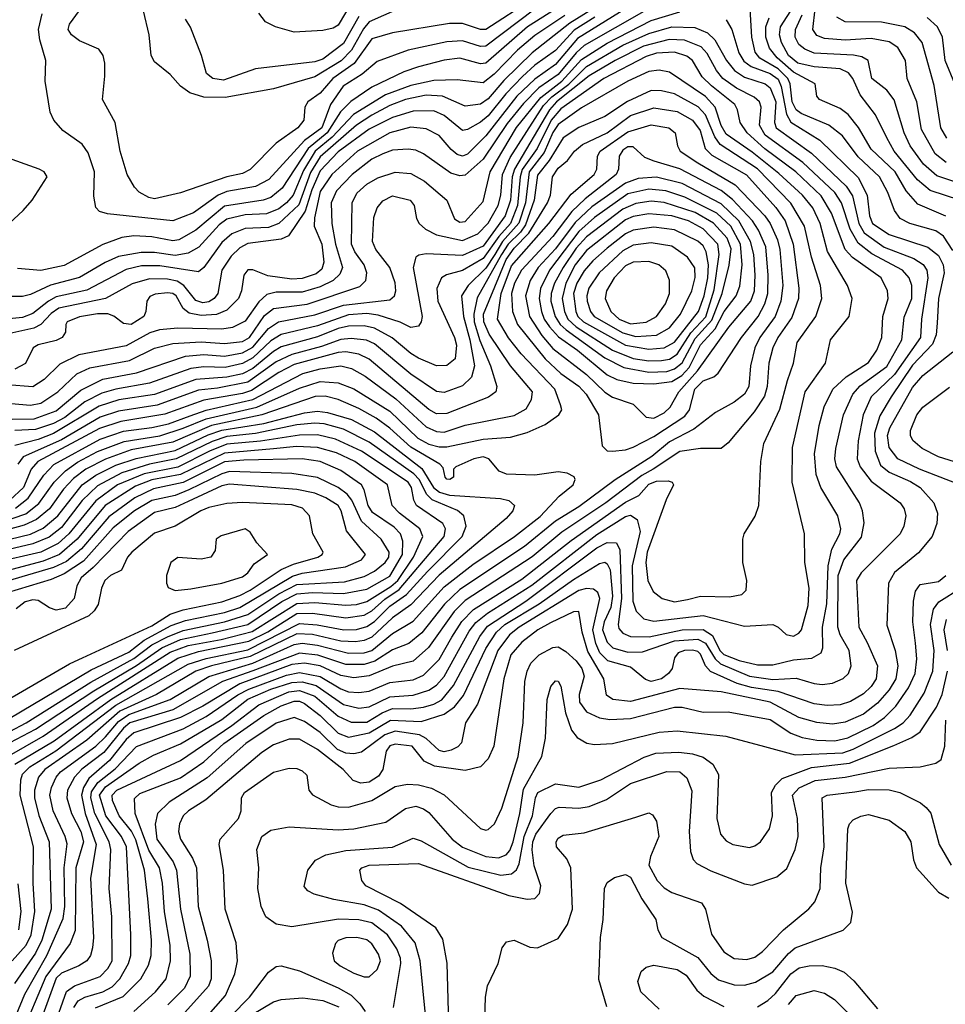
# Model space of a CAD drawing. Extents: x 997028 to 1115134, y 536408 to 618974.
# Tile 134 of 256: x 1025444 to 1029022, y 544627 to 548433. Entities that reach past the tile are written whole.
import ezdxf

# ---------------------------------------------------------------- set-up
doc = ezdxf.new("R2010")
doc.units = 0

msp = doc.modelspace()

# ---------------------------------------------------------------- linework, layer by layer
at = {"layer": '0CON10XD'}
for points in [[(1027425, 548511.6), (1027245, 548394.8), (1027225, 548394.5), (1027155, 548418.8), (1027105, 548418.4), (1026885, 548382.6), (1026805, 548359.1), (1026736.3, 548263.7), (1026653.8, 548206.2), (1026605, 548148.3), (1026557.3, 548115), (1026545.5, 548095), (1026542.5, 548045), (1026518.8, 548015), (1026434.8, 547955.2), (1026335, 547853.4), (1026305, 547838.6), (1026244.2, 547825.8), (1026065, 547764), (1025965, 547740.6), (1025942.9, 547745), (1025905.9, 547765.9), (1025887.8, 547785), (1025858.8, 547835), (1025831.5, 547925), (1025813.1, 548035), (1025764.4, 548125), (1025772.5, 548215), (1025772.5, 548265), (1025765.8, 548295), (1025749.1, 548319.1), (1025675, 548351.4), (1025644, 548375), (1025630.8, 548395), (1025635.8, 548415), (1025675, 548468.5)], [(1026735.4, 548514.6), (1026675, 548411.5), (1026655, 548399.6), (1026615, 548391.1), (1026505, 548384.5), (1026432.5, 548405), (1026393.3, 548425), (1026368.1, 548458.1)], [(1027650.8, 548469.2), (1027570.1, 548419.9), (1027425, 548304.9), (1027315, 548197.7), (1027255, 548127.3), (1027225, 548105.9), (1027165, 548098.9), (1027077.6, 548137.6), (1027015, 548141.2), (1026935, 548124.9), (1026875, 548101.4), (1026805, 548064.2), (1026745, 548025.1), (1026605, 547903.3), (1026567.3, 547842.7), (1026522.3, 547717.7), (1026445, 547645.4), (1026405, 547629.9), (1026315, 547625.7), (1026263.4, 547605), (1026225, 547571.3), (1026155, 547475.3), (1026135, 547458.2), (1025985, 547481.5), (1025915, 547481.1), (1025855, 547467), (1025703, 547387), (1025585, 547362.1), (1025554.4, 547345), (1025495, 547297), (1025455, 547282.3), (1025325, 547268.4)], [(1027865, 548469.9), (1027625, 548333.5), (1027594.6, 548305.4), (1027525, 548220.7), (1027450.8, 548169.2), (1027390.5, 548109.5), (1027328.4, 548031.6), (1027235.8, 547894.2), (1027165, 547831.9), (1027145, 547828.9), (1027109.9, 547839.9), (1027005, 547914.7), (1026975, 547928.1), (1026945, 547932.2), (1026885, 547929), (1026847.9, 547915), (1026805, 547893.5), (1026728.7, 547835), (1026668.6, 547771.4), (1026647.3, 547725), (1026650.2, 547645), (1026663.9, 547565), (1026691, 547475), (1026680.8, 547449.2), (1026655.3, 547424.7), (1026605, 547399.7), (1026535, 547380.1), (1026435, 547379.3), (1026399.6, 547370.4), (1026367.5, 547342.5), (1026315, 547267), (1026266.7, 547243.3), (1026225, 547236.6), (1026055, 547239.9), (1025984.4, 547234.4), (1025947.3, 547222.7), (1025855, 547171.9), (1025672.8, 547137.2), (1025599.3, 547100.7), (1025538.6, 547041.4), (1025495, 547013.9), (1025395, 547021.8)], [(1025410.3, 546949.7), (1025485, 546942.2), (1025525, 546950.7), (1025591.4, 546995), (1025665, 547064.4), (1025715, 547087.3), (1025868.5, 547115), (1025965, 547163), (1026035, 547181.2), (1026145, 547187.4), (1026235, 547181), (1026305, 547189), (1026331.7, 547205), (1026390.2, 547289.8), (1026425, 547316.1), (1026555, 547333.6), (1026758, 547402), (1026781.1, 547425), (1026785.7, 547455), (1026775.2, 547485), (1026738.7, 547535), (1026725.9, 547565), (1026728.3, 547725), (1026747.4, 547762.6), (1026785, 547797), (1026827.8, 547822.2), (1026895, 547843.9), (1026955, 547838.4), (1027008.5, 547808.5), (1027094.5, 547735), (1027125, 547663.3), (1027145, 547650.4), (1027165, 547653.2), (1027235, 547730.5), (1027262.3, 547845), (1027364.1, 548015.9), (1027457.7, 548132.3), (1027539.8, 548195), (1027615, 548279.1), (1027715, 548342.6), (1027885, 548429.4), (1027995, 548463.7)], [(1027816, 548494), (1027600.2, 548359.8), (1027515, 548259.5), (1027435, 548203.1), (1027365, 548137.6), (1027245, 547983.7), (1027175, 547913.7), (1027155, 547905.6), (1027135, 547912.3), (1027111.2, 547931.2), (1027065, 547985.3), (1027015, 548011.3), (1026955, 548016.9), (1026875, 547995.2), (1026749.8, 547925), (1026650.6, 547835), (1026605, 547769.2), (1026583.4, 547666.7), (1026582.6, 547635), (1026611.6, 547565), (1026619.6, 547495), (1026611, 547469), (1026589.1, 547450.9), (1026535, 547432.6), (1026495, 547429.4), (1026402.4, 547442.4), (1026345, 547466.2), (1026325, 547465.5), (1026310.7, 547445), (1026301.2, 547385), (1026288.9, 547355), (1026245, 547309.8), (1026205, 547293.6), (1026145, 547289.6), (1026098.8, 547298.8), (1026076, 547316), (1026048, 547365), (1026035, 547373.9), (1026015, 547376.6), (1025967.9, 547372.1), (1025947.2, 547362.8), (1025934.6, 547345), (1025931.8, 547305), (1025923.2, 547285), (1025875, 547255.2), (1025845, 547258.1), (1025807.3, 547287.3), (1025785, 547295.5), (1025745, 547295.7), (1025675, 547284.3), (1025627.5, 547265), (1025621.4, 547255), (1025620.8, 547225), (1025608, 547205), (1025585, 547193.2), (1025515, 547176), (1025495.3, 547164.7), (1025466.1, 547103.9), (1025425, 547081.6)], [(1027515, 548473.3), (1027407.2, 548405), (1027245, 548264.5), (1027225, 548262.7), (1027145, 548284.4), (1027085, 548275.9), (1026985, 548250.5), (1026928.7, 548231.3), (1026805, 548171.8), (1026723.2, 548116.8), (1026683.6, 548076.4), (1026632.3, 547995), (1026558.7, 547935), (1026457.9, 547782.1), (1026415, 547745.9), (1026385, 547734.9), (1026235, 547712.2), (1026125, 547619.3), (1026058.2, 547581.8), (1026035, 547578.3), (1025955, 547593.1), (1025885, 547597.9), (1025838.6, 547591.4), (1025765, 547564.3), (1025615, 547482.4), (1025525, 547463.5), (1025435, 547470.7)], [(1027435, 548473), (1027245, 548330.5), (1027225, 548329.5), (1027155, 548351.7), (1027095, 548347), (1026944.9, 548315.1), (1026825, 548271.6), (1026767.2, 548222.8), (1026694.7, 548175.3), (1026645.3, 548104.7), (1026611.5, 548015), (1026544.4, 547965.6), (1026407.1, 547815), (1026355, 547787.8), (1026245, 547769.1), (1026211.4, 547755), (1026115, 547686.8), (1026035, 547655.2), (1025782.5, 547682.5), (1025752, 547692), (1025737.4, 547707.4), (1025730.6, 547750.6), (1025733.1, 547845), (1025708.6, 547918.6), (1025685, 547951.8), (1025610.8, 548005), (1025576, 548045), (1025561.4, 548075), (1025542.5, 548195), (1025545.3, 548275), (1025521.4, 548355), (1025516.5, 548395), (1025530.2, 548455)], [(1026905, 548474), (1026795, 548425.2), (1026772.2, 548397.8), (1026726.5, 548315), (1026686.7, 548273.3), (1026585, 548212.4), (1026425, 548165.7), (1026238.3, 548131.7), (1026155, 548133.5), (1026100.8, 548150.8), (1026065.5, 548175.5), (1026025, 548220.5), (1025965, 548269.4), (1025952.3, 548295), (1025944.6, 548375), (1025922.4, 548467.6)], [(1029050.4, 547540.4), (1029015, 547596.1), (1028985, 547616.7), (1028884.6, 547644.6), (1028847.7, 547665), (1028825.8, 547695), (1028800, 547765), (1028766.9, 547825), (1028685, 547902.4), (1028623.6, 547983.6), (1028571.8, 548025), (1028465, 548069.8), (1028444.6, 548084.6), (1028429.6, 548115), (1028421.6, 548185), (1028413.2, 548205), (1028375, 548242.7), (1028304.4, 548284.4), (1028286.9, 548306.9), (1028273.1, 548365), (1028267.4, 548475)], [(1029077.5, 547735), (1028963, 547773), (1028913.5, 547813.5), (1028824.4, 547925), (1028795, 547976.2), (1028751.4, 548065), (1028692.8, 548142.8), (1028664.5, 548205), (1028647.4, 548227.4), (1028615, 548242.3), (1028515, 548250.6), (1028452.1, 548265), (1028415.7, 548295), (1028387.8, 548345), (1028381.2, 548375), (1028384.9, 548405), (1028436.4, 548485)], [(1029025, 547881.1), (1028981.9, 547915), (1028929, 548009), (1028911.2, 548115), (1028874.7, 548205), (1028867.7, 548275), (1028838.4, 548325), (1028805, 548347), (1028735, 548360.2), (1028635, 548353.8), (1028555, 548359.8), (1028525, 548372.4), (1028510, 548395), (1028518.4, 548475)], [(1027551.1, 548448.9), (1027435, 548372.3), (1027368.1, 548315), (1027277.7, 548222.3), (1027235, 548188.8), (1027135, 548199.8), (1027045, 548197.9), (1026955, 548179.1), (1026857.2, 548142.8), (1026733.6, 548066.4), (1026651.5, 547978.5), (1026585.6, 547925), (1026540.2, 547849.8), (1026501.3, 547755), (1026475.5, 547725), (1026445, 547702.1), (1026398.2, 547681.8), (1026315, 547678), (1026245, 547662), (1026215, 547639.8), (1026136.4, 547553.6), (1026095, 547530), (1026045, 547521.9), (1025965, 547533.1), (1025912.9, 547532.9), (1025825, 547517), (1025774.6, 547494.6), (1025675, 547436.8), (1025563.4, 547406.6), (1025485, 547370.2), (1025455, 547363), (1025385, 547362.3)], [(1027667.2, 548442.8), (1027587.4, 548392.6), (1027515, 548313.7), (1027435, 548256.5), (1027386.9, 548213.1), (1027323.2, 548146.8), (1027255, 548061.5), (1027225, 548037.2), (1027175, 548008.1), (1027155, 548004.7), (1027085, 548062.7), (1027045, 548080), (1026965, 548079.3), (1026885, 548055.4), (1026795, 548009.2), (1026675, 547921.6), (1026605, 547848.7), (1026573.2, 547775), (1026547.1, 547692.9), (1026483.1, 547596.9), (1026454.9, 547585.1), (1026325, 547567.8), (1026295, 547550.4), (1026261.4, 547518.6), (1026225.6, 547465), (1026209, 547375), (1026195.2, 547355), (1026175, 547341.7), (1026151.6, 547338.4), (1026125, 547347.7), (1026078.8, 547405), (1026052.5, 547422.5), (1026015, 547430), (1025945, 547430.8), (1025878.6, 547411.4), (1025775.1, 547354.9), (1025595, 547318.1), (1025565, 547297.7), (1025525.1, 547254.9), (1025498.9, 547241.1), (1025405, 547220)], [(1028175, 548432.9), (1028196.1, 548395), (1028223.2, 548305), (1028243, 548273), (1028271.6, 548251.6), (1028345, 548224.5), (1028375, 548202.8), (1028387.7, 548175), (1028408.1, 548068.1), (1028425, 548037.3), (1028536.7, 547966.7), (1028685, 547822.7), (1028719, 547755), (1028728.3, 547675), (1028740.7, 547645), (1028805, 547603), (1028953.5, 547553.5), (1028995, 547521.6), (1029013.7, 547485), (1029016.8, 547455), (1028994.9, 547355), (1028989.8, 547260.2), (1028985.9, 547215), (1028972, 547178), (1028895, 547096.9), (1028811.8, 546975), (1028768.6, 546901.4), (1028748.5, 546835), (1028750.7, 546765), (1028771.4, 546711.4), (1028805, 546683.9), (1028887.4, 546647.4), (1028924, 546624), (1028977.1, 546565), (1028991.4, 546525), (1028988.8, 546485), (1028971.2, 546435), (1028917.8, 546372.2), (1028824.6, 546295.4), (1028802.5, 546255), (1028795, 546092.5), (1028827.4, 545995), (1028838.1, 545935), (1028829.8, 545885), (1028805, 545842.7), (1028759, 545791), (1028705, 545747.9), (1028635, 545717.2), (1028585, 545710.3), (1028525, 545715.9), (1028455, 545735.2), (1028345.1, 545795.1), (1028155, 545835.2), (1027995, 545848.2), (1027805, 545797.6), (1027736.7, 545805), (1027711.4, 545821.4), (1027701.9, 545885), (1027640, 545990), (1027618.5, 546065), (1027605.3, 546145.3), (1027585, 546143.8), (1027495, 546100.9), (1027446.5, 546075), (1027385, 546027), (1027342.7, 545977.3), (1027315.6, 545885), (1027275.9, 545625), (1027254.8, 545575.2), (1027224.7, 545545.3), (1027165, 545531.2), (1027047.6, 545547.6), (1027007.3, 545567.3), (1026960.4, 545625), (1026895, 545632.9), (1026875, 545625.6), (1026860.2, 545605), (1026847, 545535), (1026830.9, 545509.1), (1026795, 545485.2), (1026761.9, 545481.9), (1026732.2, 545492.2), (1026694, 545534), (1026595, 545611.9), (1026525, 545651.1), (1026485, 545651.7), (1026425, 545630.2), (1026379.3, 545600.7), (1026163.1, 545416.9), (1026096.5, 545375), (1026075.3, 545355), (1026060.8, 545325), (1026057.6, 545295), (1026064.7, 545265), (1026111.6, 545191.6), (1026127, 545155), (1026134, 545005), (1026168.8, 544875), (1026183.2, 544795), (1026183.7, 544725), (1026173.5, 544696.5), (1026082.6, 544595)], [(1026754.3, 548445.7), (1026695, 548340.3), (1026615, 548280.2), (1026585, 548269.8), (1026355, 548242.6), (1026231.3, 548198.7), (1026190, 548205), (1026165.6, 548225), (1026146.2, 548295), (1026104.2, 548404.2), (1026084.8, 548434.8)], [(1029023.6, 547673.6), (1028915, 547720.2), (1028870.8, 547770.8), (1028827.4, 547845), (1028735, 547932.6), (1028686.4, 548016.4), (1028646.2, 548066.2), (1028615, 548089.2), (1028535.8, 548125), (1028525, 548137.5), (1028518.6, 548185), (1028435, 548229.9), (1028371.7, 548285), (1028342.2, 548322.2), (1028328.4, 548365), (1028327.9, 548405), (1028340.1, 548439.9)], [(1029235, 547746.7), (1028988.7, 547828.7), (1028936.8, 547875), (1028885.2, 547945), (1028862.4, 547995), (1028823.4, 548123.4), (1028795, 548160.9), (1028737.9, 548205), (1028723.5, 548275), (1028699.1, 548289.1), (1028666.3, 548296.3), (1028515, 548303.9), (1028478.6, 548318.6), (1028455, 548337.2), (1028441.6, 548365), (1028442.6, 548395), (1028468.2, 548451.8)], [(1029027.3, 547975), (1029004.4, 548015), (1028978.6, 548178.6), (1028932, 548345), (1028902.7, 548382.7), (1028864.9, 548404.9), (1028775, 548423.3), (1028634.8, 548424.8), (1028602.3, 548442.3)], [(1029058.4, 548185), (1029021.2, 548275), (1029010.2, 548365), (1028991.9, 548405), (1028951.1, 548441.1)], [(1025415, 546889.1), (1025499.6, 546890.4), (1025585, 546920.7), (1025679.6, 547000.4), (1025765, 547043.7), (1025895, 547067.5), (1026085, 547132.1), (1026155, 547138.2), (1026235, 547131.9), (1026305, 547144.5), (1026345, 547167.3), (1026405, 547239.5), (1026444.5, 547265.5), (1026585, 547291.5), (1026695, 547329.2), (1026875, 547350), (1026892.4, 547365), (1026898, 547385), (1026894.7, 547415.3), (1026874.5, 547475.5), (1026820.5, 547545), (1026807.4, 547575), (1026812, 547668), (1026825.4, 547705), (1026847.5, 547732.5), (1026885, 547752.5), (1026952.9, 547735), (1026968.8, 547715), (1026978, 547665), (1026988, 547645), (1027012.7, 547622.7), (1027055, 547601.6), (1027155, 547579.7), (1027215, 547605.5), (1027255, 547646.8), (1027292.7, 547715), (1027304.1, 547755), (1027310.5, 547835), (1027339.6, 547900.4), (1027468.9, 548101.2), (1027500.7, 548135), (1027566.2, 548183.8), (1027635, 548251.7), (1027775, 548334.3), (1027875, 548379.2), (1027965, 548404.9), (1028053.2, 548403.2), (1028102.7, 548382.7), (1028131, 548355), (1028175.5, 548275), (1028207.1, 548237.1), (1028245, 548210.7), (1028325, 548185.2), (1028345, 548169), (1028366.1, 548115), (1028361.7, 548035), (1028368.4, 548015), (1028505, 547916.6), (1028638.9, 547788.9), (1028662.3, 547752.3), (1028686.7, 547645), (1028708.4, 547608.4), (1028785, 547553.8), (1028899.4, 547509.4), (1028936.2, 547486.2), (1028949.8, 547465), (1028954.2, 547435), (1028929.8, 547275), (1028925.1, 547205), (1028825, 547061.8), (1028734.9, 546975.1), (1028703.7, 546905), (1028684.8, 546805), (1028680.7, 546735), (1028691.9, 546705), (1028735, 546649.1), (1028847.1, 546565), (1028862.4, 546542.4), (1028868.5, 546515), (1028861.2, 546475), (1028847.1, 546445), (1028696.8, 546295), (1028678.4, 546265), (1028686.8, 546085), (1028719.8, 546025), (1028759, 545935), (1028754.8, 545885), (1028735.6, 545855), (1028705, 545827.1), (1028655, 545797.3), (1028615, 545784.8), (1028565, 545782.2), (1028515, 545787.8), (1028375.9, 545835.9), (1028272, 545852), (1028217.4, 545867.4), (1028113.5, 545913.5), (1028095.1, 545935.1), (1028075, 545980), (1028065, 545990), (1028045, 545995.8), (1028014, 545995), (1027989.1, 545985), (1027975, 545965.7), (1027965.3, 545925), (1027951.1, 545905), (1027925, 545884.8), (1027884.6, 545874.6), (1027862.4, 545882.4), (1027805, 545930.5), (1027716.8, 545955), (1027686.1, 545986.1), (1027671, 546021), (1027659, 546075), (1027686.2, 546195), (1027678.4, 546218.4), (1027661.8, 546231.8), (1027635, 546233.8), (1027605, 546227), (1027374, 546085), (1027337.2, 546055), (1027291.8, 545995), (1027213, 545787), (1027167.2, 545715), (1027152, 545638), (1027137.5, 545622.5), (1027111.1, 545608.9), (1027085, 545603.4), (1027065, 545607.9), (1027014.5, 545654.5), (1026988.6, 545668.6), (1026895, 545683.3), (1026855, 545668.9), (1026765, 545601.8), (1026735.2, 545594.8), (1026705, 545598.1), (1026672.2, 545612.2), (1026605, 545677.2), (1026545, 545719.8), (1026505, 545735.2), (1026435, 545713.8), (1026317.6, 545635), (1026168.3, 545501.7), (1026021.6, 545408.4), (1025976.3, 545365), (1025967.1, 545322.9), (1025973.9, 545265), (1026037.1, 545177.1), (1026049.7, 545145), (1026064.8, 544995), (1026100.8, 544820.8), (1026102.2, 544735), (1026080.5, 544689.5), (1026016.2, 544625)], [(1025885, 544598.4), (1025968.8, 544675), (1026009.3, 544725), (1026026, 544795), (1026025.5, 544855.5), (1026004, 544984), (1025996.3, 545095), (1025983.6, 545155), (1025942.9, 545222.9), (1025890.6, 545365), (1025887.6, 545422.4), (1025908.6, 545441.4), (1026065, 545502.5), (1026155.7, 545564.3), (1026232.9, 545635), (1026387.1, 545742.9), (1026455, 545781.1), (1026505, 545798.8), (1026525, 545798.4), (1026545, 545789.1), (1026605, 545743.5), (1026675, 545674.8), (1026715, 545659.9), (1026795, 545675.8), (1026877.3, 545725), (1026995, 545719.7), (1027085, 545748.7), (1027123.9, 545776.1), (1027159, 545821), (1027245, 546002.4), (1027286.5, 546065), (1027319.4, 546095), (1027451.2, 546175), (1027585, 546269.2), (1027685, 546330.5), (1027705, 546335.9), (1027715, 546330), (1027725.9, 546305.9), (1027735.6, 546205), (1027729.2, 546160.8), (1027702.5, 546105), (1027696.4, 546075), (1027715, 546026.2), (1027736.2, 546005), (1027795, 545987.6), (1027851.2, 545988.8), (1027975, 546031.6), (1028065, 546038.4), (1028095, 546023.3), (1028132.1, 545962.1), (1028152.7, 545942.7), (1028265, 545895.6), (1028355, 545882.8), (1028445, 545887.5), (1028515, 545866.5), (1028545, 545863.5), (1028585, 545867.9), (1028626.7, 545886.7), (1028646.9, 545905), (1028657.1, 545935), (1028649.6, 545995), (1028615.1, 546055.1), (1028605.8, 546085), (1028607.8, 546285), (1028629.6, 546345), (1028697.1, 546432.9), (1028707.6, 546487.6), (1028701.2, 546535), (1028689.5, 546565), (1028600.9, 546705), (1028594.4, 546735), (1028598.5, 546775), (1028627.5, 546905), (1028664, 546985), (1028692.2, 547017.8), (1028795, 547092.5), (1028853.3, 547195), (1028863.2, 547283.2), (1028891.7, 547355), (1028892.1, 547405), (1028882.5, 547435), (1028856.4, 547465), (1028737.4, 547527.4), (1028685, 547569.6), (1028653.5, 547623.5), (1028620.5, 547725), (1028595, 547764.4), (1028471.1, 547881.1), (1028325, 547986.5), (1028303.1, 548025), (1028309.4, 548095), (1028303.8, 548115), (1028283.2, 548133.2), (1028215, 548168.6), (1028162.1, 548205), (1028137.1, 548237.1), (1028101.6, 548301.6), (1028077.8, 548327.8), (1028013.6, 548353.6), (1027954.3, 548355.7), (1027855, 548331.1), (1027746, 548275), (1027645, 548215.6), (1027518.2, 548115), (1027491, 548085), (1027355.9, 547855), (1027347.9, 547825), (1027341.3, 547735), (1027320.8, 547675), (1027235, 547557), (1027155, 547521.9), (1027015, 547528.4), (1026986.9, 547523.1), (1026975.3, 547514.7), (1026964.7, 547475), (1026998.9, 547285), (1026996, 547265), (1026985, 547248.5), (1026955, 547243.5), (1026913.9, 547263.9), (1026829.5, 547290.5), (1026785, 547296.9), (1026715, 547292), (1026595, 547250), (1026455, 547216.2), (1026415, 547191.5), (1026345, 547125.7), (1026304.3, 547104.3), (1026238.5, 547088.5), (1026155, 547090.8), (1026105, 547084.1), (1025945, 547027.8), (1025815, 547004.4), (1025761.2, 546988.8), (1025695, 546955.1), (1025618, 546895), (1025575, 546872.3), (1025505, 546848.3), (1025425.1, 546845.1)], [(1025737.3, 544612.7), (1025843.3, 544656.7), (1025911.9, 544725), (1025941.9, 544778.1), (1025951.3, 544815), (1025953.2, 544875), (1025939.5, 545035), (1025926.7, 545145), (1025892.6, 545262.6), (1025875.5, 545295.5), (1025828.7, 545355), (1025802.8, 545415), (1025801.1, 545435), (1025819.3, 545455), (1026065, 545569.7), (1026263.4, 545705), (1026368.4, 545785), (1026484.4, 545834.4), (1026525, 545839.5), (1026585, 545818.5), (1026675, 545740.4), (1026725, 545717.2), (1026785, 545717.6), (1026845, 545753.2), (1026885, 545770.4), (1026955, 545768.4), (1027005, 545775.1), (1027045, 545787.1), (1027075.8, 545804.2), (1027120.8, 545859.2), (1027221.7, 546048.3), (1027251.4, 546088.6), (1027400.3, 546185), (1027675, 546391.4), (1027715, 546412.6), (1027750.2, 546410.2), (1027763.2, 546383.2), (1027769.6, 546195), (1027756.7, 546095), (1027759.4, 546079.4), (1027775, 546062), (1027805, 546048.1), (1027877.5, 546047.5), (1028005, 546073.9), (1028085, 546075.9), (1028122.3, 546052.3), (1028150.4, 545995), (1028165, 545979.1), (1028225, 545955.6), (1028295, 545939.4), (1028355, 545939.3), (1028435, 545958.4), (1028505.2, 545964.8), (1028541.2, 545985), (1028548.8, 546005), (1028546.4, 546085), (1028563.4, 546175), (1028568.3, 546321.7), (1028583.6, 546386.4), (1028613.6, 546445), (1028617.8, 546465), (1028605.6, 546515.6), (1028540.3, 546625), (1028521.9, 546675), (1028516, 546755), (1028533.6, 546863.6), (1028553.9, 546936.1), (1028586.2, 547005), (1028637.8, 547052.2), (1028725, 547107.7), (1028757, 547155), (1028776.1, 547205), (1028779.8, 547285), (1028800.5, 547355), (1028798.1, 547385), (1028773.3, 547435), (1028663.3, 547513.3), (1028634, 547544), (1028582.1, 547685), (1028541.9, 547751.9), (1028443.4, 547845), (1028323.6, 547933.6), (1028255.9, 547995), (1028228.2, 548035), (1028218.1, 548085), (1028207.9, 548105), (1028117.5, 548177.5), (1028082.1, 548212.1), (1028044.9, 548274.9), (1028022.3, 548292.3), (1027975, 548307.3), (1027905, 548302.9), (1027865, 548291), (1027702.2, 548205), (1027535, 548087.8), (1027498, 548045), (1027443.8, 547935), (1027386.6, 547853.4), (1027378.3, 547825), (1027368.3, 547715), (1027341.1, 547645), (1027295.2, 547594.8), (1027235, 547509.7), (1027155, 547463), (1027093.1, 547446.9), (1027073.8, 547435), (1027055.6, 547394.4), (1027060, 547345), (1027124.3, 547205), (1027132.3, 547175), (1027127.6, 547122.4), (1027095, 547096.2), (1027055, 547094.7), (1026985, 547124.3), (1026955, 547142.3), (1026883.6, 547203.6), (1026815, 547240.3), (1026775, 547249), (1026715, 547247.7), (1026675, 547238.8), (1026595, 547206.4), (1026455, 547167.9), (1026425, 547150.6), (1026344.8, 547085.2), (1026305, 547064.5), (1026245, 547050.6), (1026125, 547042.4), (1025965, 546984), (1025826.9, 546963.1), (1025751.2, 546938.8), (1025575, 546833.2), (1025515, 546809.7), (1025425, 546786.9)], [(1025653.1, 544615), (1025670.2, 544639.8), (1025695, 544654.9), (1025765.5, 544674.5), (1025800.9, 544695), (1025830.9, 544725), (1025864.8, 544785), (1025872.7, 544815), (1025873, 544895), (1025856.7, 545235), (1025837.7, 545275), (1025777.1, 545355), (1025752.7, 545435), (1025775, 545467.8), (1025905, 545558.8), (1025960.6, 545589.4), (1026065, 545633.4), (1026225, 545728.4), (1026325, 545806.1), (1026415, 545845.1), (1026495, 545870.8), (1026535, 545873.7), (1026589.6, 545859.6), (1026695, 545785.7), (1026755, 545771.2), (1026795, 545776.6), (1026875, 545815.1), (1026965, 545822.3), (1027025, 545841.2), (1027055, 545861), (1027085, 545894.3), (1027181.3, 546068.7), (1027207.3, 546102.7), (1027251.7, 546138.3), (1027422.8, 546247.2), (1027675, 546442.6), (1027785, 546512.2), (1027805, 546517.9), (1027830.4, 546500.4), (1027842.7, 546455), (1027811.8, 546321.9), (1027813.8, 546185), (1027826.4, 546146.4), (1027856.9, 546116.9), (1027895, 546107.5), (1028085, 546130.4), (1028245, 546088.7), (1028355, 546094.6), (1028375.2, 546085.2), (1028406.4, 546056.4), (1028435, 546050), (1028455, 546060.9), (1028465.7, 546075), (1028491.2, 546168.8), (1028495.4, 546235), (1028478.9, 546335), (1028477.1, 546445), (1028429.2, 546645), (1028430.6, 546779.4), (1028480.2, 546995), (1028558.7, 547105), (1028577.2, 547195), (1028649.5, 547285), (1028662.2, 547355), (1028644, 547405), (1028566.6, 547536.6), (1028538.3, 547645), (1028509.7, 547705), (1028469.1, 547755), (1028378.6, 547838.6), (1028275, 547921.2), (1028175, 547991), (1028155, 548023.4), (1028132.3, 548095), (1028095, 548136.3), (1027955, 548230.5), (1027915, 548238.3), (1027875, 548232), (1027794, 548195), (1027615, 548092.6), (1027525, 548027.4), (1027505, 547997), (1027471, 547919), (1027413.5, 547845), (1027398.4, 547725), (1027373.5, 547646.5), (1027309.8, 547575), (1027280.2, 547525), (1027245, 547471.8), (1027177, 547405), (1027151.5, 547365), (1027159, 547285), (1027184.1, 547195), (1027201.5, 547095), (1027189.5, 547050.5), (1027155, 547017.5), (1027085, 546991.6), (1027055, 546995.7), (1026955, 547063), (1026815, 547179.5), (1026783.7, 547193.7), (1026725, 547200.8), (1026685, 547196.5), (1026610.4, 547169.6), (1026495, 547139.2), (1026435, 547110.7), (1026325, 547032), (1026208.9, 547008.9), (1026135, 547000.7), (1025975, 546942.4), (1025825, 546919.2), (1025755, 546896.4), (1025605, 546809.1), (1025457.5, 546742.5), (1025436.9, 546715)], [(1025574.3, 544535), (1025625, 544675.8), (1025655, 544697.8), (1025755, 544734.8), (1025784.8, 544765), (1025800.9, 544795), (1025799.3, 544965), (1025789.2, 545075), (1025796.5, 545225), (1025789.1, 545255), (1025734, 545364), (1025719.1, 545425), (1025721.4, 545448.6), (1025745.4, 545484.6), (1025813, 545537), (1025895, 545623.5), (1026075, 545691.3), (1026165, 545739.9), (1026286.7, 545823.3), (1026328.8, 545845), (1026475, 545898.8), (1026525, 545909.4), (1026605, 545894.5), (1026685, 545845.7), (1026715, 545834.6), (1026755, 545831.5), (1026795, 545837.3), (1026875, 545871.1), (1026965, 545881.1), (1027005, 545899.3), (1027065, 545960), (1027114.5, 546045.5), (1027152.9, 546107.1), (1027197.5, 546152.5), (1027385, 546270.8), (1027575, 546420.1), (1027785, 546567.9), (1027836.3, 546593.7), (1027875, 546637), (1027905, 546649.5), (1027950.1, 546650.1), (1027966, 546645), (1027971.4, 546635), (1027943.2, 546576.8), (1027869.6, 546375), (1027864.3, 546334.3), (1027871.2, 546265), (1027892.1, 546222.1), (1027926.9, 546195), (1027975, 546183), (1028025, 546191.7), (1028075, 546204.8), (1028188, 546202), (1028235, 546211.2), (1028252.3, 546227.7), (1028254.2, 546265), (1028239.4, 546335), (1028238.6, 546425), (1028244.2, 546445), (1028286.7, 546513.3), (1028301.2, 546555), (1028308, 546725), (1028320.3, 546795), (1028382.1, 546927.9), (1028411.2, 547038.8), (1028435.3, 547105), (1028448.4, 547185), (1028521.1, 547285), (1028543.9, 547355), (1028539.8, 547405), (1028504.9, 547514.9), (1028476.8, 547635), (1028424.3, 547724.3), (1028295, 547856.4), (1028150.9, 547950.9), (1028130.1, 547980.1), (1028095, 548064.8), (1028066.2, 548096.2), (1027975, 548146.2), (1027925, 548158.4), (1027885, 548158.7), (1027792.8, 548117.2), (1027705, 548058.7), (1027605, 548016.2), (1027544.3, 547975.7), (1027490.9, 547889.1), (1027445, 547832.4), (1027431.8, 547735), (1027399.5, 547640.5), (1027379, 547611), (1027332.2, 547565), (1027306.7, 547525), (1027212.2, 547357.8), (1027198.6, 547295), (1027200.7, 547265), (1027222.3, 547192.3), (1027263.1, 547095), (1027288, 547015), (1027283.8, 546995), (1027256.2, 546973.8), (1027095, 546910.2), (1027055, 546909.6), (1027025, 546926.5), (1026795, 547121.1), (1026755, 547140.3), (1026705, 547148.8), (1026675, 547146.3), (1026505, 547099.7), (1026445, 547069.3), (1026339.9, 546999.9), (1026305, 546987.8), (1026155, 546962.1), (1026005, 546907.6), (1025835, 546880.3), (1025752.4, 546852.4), (1025513.3, 546725), (1025488, 546695), (1025458.4, 546625), (1025405.5, 546575)], [(1025427.5, 546545), (1025476.3, 546583.7), (1025537.3, 546672.7), (1025576.1, 546713.9), (1025755, 546811.5), (1025845, 546842.3), (1025955, 546856.3), (1026018.7, 546871.3), (1026102.2, 546902.2), (1026165, 546924), (1026344.7, 546965.3), (1026538.5, 547065), (1026605, 547083.7), (1026685, 547094.3), (1026726.2, 547085), (1026778.6, 547055), (1026897.2, 546967.2), (1027015, 546859), (1027055, 546840.6), (1027085, 546838.7), (1027165, 546865.5), (1027355, 546903.1), (1027401.9, 546928.1), (1027422, 546965), (1027425.8, 546995), (1027340.8, 547095), (1027257.9, 547217.9), (1027237.3, 547265), (1027236.8, 547295), (1027324.6, 547505.4), (1027355, 547549.3), (1027412.2, 547607.8), (1027483.8, 547725), (1027495.2, 547755), (1027503.8, 547825), (1027525, 547858.8), (1027561.5, 547888.5), (1027588.4, 547925), (1027619.1, 547950.9), (1027715, 547995.7), (1027805, 548062.4), (1027895, 548092), (1027985, 548078.3), (1028044.3, 548045), (1028074.5, 548005), (1028093.1, 547935), (1028118.9, 547908.9), (1028253.5, 547833.5), (1028366.6, 547706.6), (1028402.6, 547655), (1028432.9, 547565), (1028456, 547395), (1028454.4, 547355), (1028428.6, 547281.4), (1028374.4, 547205), (1028355.2, 547165), (1028339.3, 547105), (1028333.4, 547015), (1028322.2, 546977.8), (1028282.8, 546917.2), (1028182.3, 546797.7), (1028155, 546775.5), (1028075, 546775.6), (1027995, 546763.9), (1027891.8, 546695)], [(1025315, 546471.5), (1025467, 546523), (1025517.4, 546562.6), (1025576.3, 546645), (1025620.4, 546689.6), (1025667.1, 546722.9), (1025745, 546763.6), (1025848, 546802), (1025985.2, 546824.8), (1026076.2, 546853.8), (1026165, 546889.5), (1026360.5, 546935), (1026525, 547008.9), (1026605, 547033.8), (1026675, 547029.8), (1026735, 547005.5), (1026875, 546919.2), (1026983, 546815), (1027025, 546792.2), (1027065, 546781.4), (1027095, 546782), (1027235, 546811.8), (1027340.7, 546819.3), (1027405, 546837.7), (1027475, 546868.6), (1027528.1, 546905), (1027538.9, 546925), (1027534.1, 546944.1), (1027511.9, 547005), (1027381.6, 547141.6), (1027333, 547203), (1027290.5, 547275), (1027304.6, 547375), (1027345, 547480.8), (1027489.4, 547645), (1027575, 547759), (1027664.8, 547835), (1027674.3, 547855), (1027676.6, 547905), (1027688.1, 547925), (1027795, 547999.4), (1027885, 548026.5), (1027952.9, 548015), (1027977.9, 547995), (1027986.1, 547945), (1027996.7, 547925), (1028065, 547879.8)], [(1027735, 546764.6), (1027785, 546770), (1027815, 546780.5), (1027895, 546821.6), (1028015, 546900.4), (1028032.5, 546925), (1028052.8, 547005), (1028085, 547036.8), (1028127.2, 547052.8), (1028143.6, 547066.4), (1028233.2, 547205), (1028298.2, 547285), (1028323.4, 547335), (1028335.1, 547375), (1028337.1, 547445), (1028327.5, 547555), (1028299.9, 547619.9), (1028275.7, 547655.7), (1028198.4, 547738.4), (1028155, 547772.8), (1027995, 547856.7), (1027895.7, 547885.7), (1027860.1, 547900.1), (1027815, 547941.3), (1027795, 547941.8), (1027775, 547928.4), (1027761.2, 547905), (1027758.8, 547855), (1027748.8, 547835), (1027629.2, 547740.8), (1027578.1, 547691.9), (1027505, 547594.5), (1027383.1, 547465), (1027356.6, 547415), (1027345, 547374.2), (1027348.5, 547305), (1027368.3, 547255), (1027475, 547121.5), (1027535, 547065.6), (1027605, 547016), (1027633.6, 546985), (1027680.9, 546905), (1027695, 546786), (1027715, 546766.7), (1027735, 546764.6)], [(1025367.2, 547612.8), (1025456.9, 547695), (1025491.8, 547735), (1025550, 547825), (1025538, 547845), (1025518.8, 547855), (1025378.6, 547905)], [(1028065, 547879.8), (1028209.1, 547795), (1028323.4, 547675), (1028344.8, 547645), (1028372.5, 547582.5), (1028382, 547545), (1028393.4, 547405), (1028386.1, 547345), (1028364.2, 547285), (1028304.8, 547205), (1028285.5, 547165), (1028268.3, 547095), (1028262.6, 547015), (1028245.7, 546985), (1028205, 546954.8), (1028133.5, 546915), (1028050.1, 546849.9), (1027955, 546801), (1027887, 546745), (1027745.3, 546654.7), (1027605, 546549.8), (1027515, 546494.2), (1027395, 546396.7), (1027145, 546230.7), (1027085.9, 546174.1), (1026997.6, 546062.4), (1026948.4, 546021.6), (1026885, 545996.7), (1026817, 545953), (1026775, 545940.3), (1026705, 545939.9), (1026596.5, 545976.5), (1026525, 545984.2), (1026344.4, 545915.6), (1026228, 545875), (1026035, 545765.3), (1025869.7, 545715), (1025845, 545694.3), (1025769.5, 545600.5), (1025684.5, 545535.5), (1025655.5, 545505), (1025628.1, 545455), (1025625.5, 545425), (1025643.4, 545365), (1025680.3, 545295), (1025689.9, 545255), (1025660.9, 545155), (1025658.2, 544911.8), (1025638.5, 544861.5), (1025545.2, 544734.8), (1025448.4, 544505)], [(1027895, 546893.2), (1027935, 546913.1), (1027958.6, 546935), (1027991.5, 546995), (1028063.1, 547075), (1028185, 547244.3), (1028269.8, 547345), (1028284.1, 547385), (1028287.1, 547445), (1028281.7, 547525), (1028269.2, 547575), (1028223.9, 547655), (1028155, 547721.7), (1028005, 547799.4), (1027905, 547823.9), (1027835, 547819.2), (1027785, 547801.5), (1027655, 547709.1), (1027590.5, 547649.5), (1027515, 547546.5), (1027447.5, 547475), (1027416.8, 547425), (1027399.1, 547365), (1027414.6, 547285), (1027462.2, 547212.2), (1027505, 547162.1), (1027635, 547060.8), (1027705, 546992.6), (1027735, 546974.3), (1027815, 546946.4), (1027865, 546896.3), (1027895, 546893.2)], [(1027895, 547025.8), (1027965, 547034.4), (1028003.1, 547056.9), (1028031.4, 547088.6), (1028075, 547175.5), (1028131.8, 547238.2), (1028167.4, 547305), (1028213, 547365), (1028227.8, 547402.2), (1028236.4, 547485), (1028229.6, 547565), (1028192.5, 547635), (1028138.8, 547685), (1028015, 547746.7), (1027941.1, 547771.1), (1027875, 547777.8), (1027795, 547759.4), (1027665, 547668.5), (1027605, 547614.1), (1027491.5, 547465), (1027456.7, 547393.3), (1027451.2, 547355), (1027460.7, 547305), (1027470.8, 547275), (1027491, 547245), (1027526.5, 547206.5), (1027599.8, 547155), (1027715, 547060.5), (1027752.5, 547042.5), (1027815, 547027.8), (1027895, 547025.8)], [(1027875, 547070.8), (1027945, 547073), (1027975, 547082.8), (1028005, 547107), (1028055, 547200.2), (1028118.7, 547271.3), (1028159.7, 547375), (1028186.3, 547483.7), (1028193.3, 547546.7), (1028178.3, 547588.3), (1028126.2, 547646.2), (1028055, 547687.6), (1027935, 547726.5), (1027885, 547731.2), (1027825, 547722), (1027775, 547700.1), (1027635, 547594.1), (1027595, 547550.1), (1027544.3, 547475), (1027511.2, 547415), (1027497.6, 547375), (1027497.1, 547345), (1027513, 547285), (1027532.9, 547255), (1027555.5, 547234.5), (1027705, 547126.3), (1027778.9, 547088.9), (1027875, 547070.8)], [(1027875, 547114.7), (1027925, 547114.9), (1027955, 547121.2), (1027985, 547139.6), (1028037.8, 547222.2), (1028095.6, 547284.4), (1028128.2, 547388.2), (1028147.9, 547525), (1028142.6, 547565), (1028085, 547624.8), (1028029.2, 547655), (1027965, 547675.3), (1027875, 547682.6), (1027815, 547672.2), (1027785, 547658.6), (1027635, 547540.3), (1027590.9, 547485), (1027554.7, 547415), (1027540.5, 547355), (1027550.2, 547305), (1027563.1, 547275), (1027595, 547245.8), (1027735.2, 547155), (1027815, 547123.6), (1027875, 547114.7)], [(1027875, 547159.4), (1027935, 547164.9), (1027975, 547187), (1028067.5, 547305), (1028090, 547365), (1028103.7, 547435), (1028105.8, 547485), (1028097, 547535), (1028085, 547558.9), (1028065, 547577.2), (1027975, 547621), (1027895, 547630.6), (1027815, 547619.1), (1027785, 547604.9), (1027715, 547549.4), (1027659, 547501), (1027625, 547462.4), (1027597.3, 547415), (1027584.7, 547375), (1027593.3, 547305), (1027601.7, 547285), (1027622.8, 547265), (1027785, 547174.3), (1027875, 547159.4)], [(1027825, 547208.4), (1027905, 547213.9), (1027955, 547242.3), (1027998, 547295), (1028042.1, 547385), (1028055, 547436.7), (1028053.2, 547473.2), (1028024.7, 547515), (1027965, 547557.2), (1027885, 547570.6), (1027815, 547560.9), (1027775, 547538.8), (1027683.4, 547455), (1027644.2, 547395), (1027635.5, 547365), (1027637.1, 547345), (1027650.2, 547305), (1027663.7, 547285), (1027775, 547222.1), (1027825, 547208.4)], [(1027805, 547256.9), (1027865, 547263.7), (1027905.3, 547285), (1027939.8, 547335), (1027955.7, 547375), (1027956.1, 547426.1), (1027941.5, 547461.5), (1027914.5, 547485), (1027875, 547498), (1027815, 547496.2), (1027785, 547481.9), (1027741.3, 547435), (1027711.5, 547385), (1027706.7, 547355), (1027729.3, 547305), (1027761.4, 547275), (1027805, 547256.9)], [(1029065, 546640.6), (1028921.5, 546695), (1028838.4, 546735), (1028805, 546779.6), (1028798.5, 546825), (1028807.2, 546855), (1028895, 547011), (1028935, 547057.9), (1029050.9, 547149.1)], [(1029115.2, 546705.2), (1028995, 546742.9), (1028932.7, 546775), (1028895.7, 546805.7), (1028886.7, 546825), (1028887.1, 546845), (1028911.4, 546905), (1028935, 546935.4), (1029038.1, 547011.9)], [(1025406.2, 544525), (1025463.6, 544666.4), (1025548.5, 544815), (1025612.1, 544957.9), (1025618.8, 545005), (1025615.6, 545155), (1025627, 545247), (1025620, 545275), (1025573.2, 545375), (1025560.2, 545435), (1025566.8, 545465), (1025585.3, 545504.7), (1025602, 545525), (1025738.1, 545625), (1025775, 545661.2), (1025825, 545720.2), (1025865, 545747.6), (1026024.8, 545805.2), (1026175.4, 545894.6), (1026345, 545945.5), (1026505, 546017.5), (1026535, 546022.2), (1026594.9, 546015.1), (1026715, 545983.6), (1026775, 545984.9), (1026805, 545994.2), (1026885, 546060), (1026965, 546108.1), (1027085, 546240.8), (1027195, 546326.5), (1027356.2, 546435), (1027455, 546512.5), (1027529.1, 546590.9), (1027583.5, 546635), (1027591.4, 546655), (1027586.4, 546666.4), (1027559.6, 546679.6), (1027525, 546684.6), (1027435, 546671.7), (1027325.5, 546675.5), (1027297.5, 546687.5), (1027257.2, 546735), (1027235, 546743), (1027198.6, 546735), (1027130, 546705), (1027120, 546695), (1027120, 546665), (1027106.7, 546655), (1027095, 546656.2), (1027088, 546665), (1027080.9, 546700.9), (1027068.2, 546715), (1026955, 546780), (1026875, 546853.3), (1026822, 546892), (1026755, 546929.5), (1026675, 546964.5), (1026625, 546977.6), (1026586.3, 546976.3), (1026379.1, 546905), (1026185.6, 546864.4), (1026035, 546800.2), (1025875, 546769.7), (1025775, 546734.7), (1025699.8, 546695), (1025651.2, 546658.8), (1025612.5, 546617.5), (1025558.3, 546541.7), (1025509.2, 546500.8), (1025461.6, 546478.4), (1025325, 546442.1)], [(1025325, 546405.1), (1025485, 546444.1), (1025535, 546467.6), (1025591.5, 546515), (1025685.8, 546635), (1025738, 546672), (1025815, 546710.3), (1025893.5, 546736.5), (1026045, 546768.2), (1026171.8, 546828.2), (1026225, 546846.8), (1026387.4, 546872.6), (1026545, 546913.5), (1026595, 546920), (1026633.1, 546915), (1026726.9, 546886.9), (1026815, 546839.7), (1026998.6, 546698.6), (1027043.3, 546625), (1027066.4, 546606.4), (1027105, 546595.5), (1027302.6, 546582.6), (1027335, 546574.6), (1027356.5, 546555), (1027350, 546535), (1027324.6, 546505), (1027064.9, 546285.1), (1026955, 546171.1), (1026885, 546121), (1026805, 546046.4), (1026775, 546032.6), (1026742, 546028), (1026685, 546031.2), (1026575, 546056.3), (1026515, 546058.5), (1026335, 545970.9), (1026184.7, 545935.3), (1026125, 545914.9), (1025972.3, 545825), (1025830.4, 545759.6), (1025702.7, 545647.3), (1025541.1, 545535), (1025516.2, 545505), (1025501.1, 545455), (1025501.1, 545425), (1025517.1, 545357.1), (1025557.8, 545255), (1025565.8, 544995), (1025529.6, 544875), (1025504.9, 544825.1), (1025423.2, 544706.8)], [(1025414.5, 544795), (1025468.1, 544855), (1025488.2, 544895), (1025502.1, 544985), (1025495.5, 545094.5), (1025497, 545235), (1025445.7, 545435), (1025448, 545495), (1025455, 545516.7), (1025482.7, 545545), (1025583.5, 545606.5), (1025815, 545782.7), (1026095, 545942), (1026165, 545964.1), (1026325, 545997.2), (1026525, 546099.4), (1026594, 546094), (1026696.1, 546073.9), (1026745, 546075.8), (1026785, 546087.1), (1026815, 546106.7), (1026875, 546166), (1026938.5, 546211.5), (1027020.4, 546299.6), (1027154.1, 546435), (1027168.9, 546475), (1027160.7, 546515), (1027136, 546536), (1027037.5, 546577.5), (1027017.8, 546597.8), (1026988.2, 546655), (1026967, 546677), (1026795, 546799.6), (1026695, 546850.2), (1026620.5, 546870.5), (1026585, 546873.8), (1026515, 546866.3), (1026355, 546833.9), (1026245, 546822.3), (1026187.5, 546802.5), (1026049, 546735), (1025944.9, 546714.9), (1025838.6, 546681.4), (1025745, 546630.5), (1025685.4, 546574.6), (1025605, 546470), (1025557.4, 546432.6), (1025495, 546406.3), (1025335, 546369.5)], [(1025425, 545555.4), (1025576.5, 545645), (1025795.7, 545805), (1026055, 545964.5), (1026135, 545990.7), (1026329.6, 546030.4), (1026403, 546067), (1026515, 546137.3), (1026575, 546139.2), (1026640.4, 546129.6), (1026705, 546120.5), (1026775, 546131.7), (1026805, 546148), (1026855, 546192.3), (1026910.2, 546229.8), (1027084.8, 546435), (1027089, 546465), (1027079.8, 546485), (1026978.1, 546555), (1026967.5, 546575), (1026958.5, 546625), (1026945, 546645.1), (1026765.3, 546764.7), (1026665, 546811.6), (1026595, 546828.5), (1026525, 546826.9), (1026375, 546803.4), (1026245, 546792.1), (1026177.5, 546765), (1026055, 546703.6), (1025925, 546677.8), (1025822.3, 546635), (1025737.4, 546572.6), (1025633.6, 546445), (1025592.2, 546407.8), (1025524.9, 546374.9), (1025345, 546332.9)], [(1025395, 545583.5), (1025535, 545663.1), (1025745, 545809.3), (1026025, 545987.7), (1026095, 546014.1), (1026222.6, 546037.4), (1026341.7, 546068.3), (1026515, 546176.6), (1026585, 546180.4), (1026705, 546169.3), (1026745, 546172.5), (1026785, 546184.4), (1026878, 546242), (1026905, 546265.3), (1026966.3, 546355), (1027001.6, 546435), (1026990.5, 546465), (1026911.8, 546525), (1026883.2, 546555), (1026864.8, 546635), (1026738.8, 546725), (1026668.2, 546758.2), (1026595, 546779.4), (1026513.3, 546783.3), (1026425, 546773.4), (1026235, 546757.8), (1026065, 546674.4), (1025955, 546654.4), (1025890.8, 546629.2), (1025774.3, 546555), (1025665.6, 546425), (1025597.7, 546365), (1025535, 546339.8), (1025315, 546282)], [(1025357, 545613), (1025505, 545690), (1025730.9, 545839.1), (1025895, 545936.1), (1025993, 546005), (1026065, 546037), (1026187.4, 546062.6), (1026325, 546095.5), (1026456.7, 546183.3), (1026515, 546213.6), (1026575, 546218.2), (1026695.7, 546214.3), (1026785, 546231.6), (1026875, 546281.2), (1026924, 546365), (1026925, 546416.7), (1026915.8, 546445.8), (1026890.7, 546470.7), (1026807.6, 546527.6), (1026790.6, 546555), (1026775.7, 546615), (1026764.9, 546634.9), (1026685, 546690.9), (1026605, 546724.9), (1026536.2, 546735), (1026310.6, 546730.6), (1026235, 546723.8), (1026075, 546644.4), (1025960.7, 546619.3), (1025889.2, 546585), (1025788.4, 546511.6), (1025682, 546388), (1025625, 546338.9), (1025575, 546315.6), (1025315, 546239.2)], [(1025405, 545681.4), (1025468.1, 545715), (1025718.4, 545871.6), (1025885, 545963.4), (1025954, 546016), (1026015, 546047.9), (1026075, 546071.3), (1026235, 546105.4), (1026325, 546133.4), (1026445, 546213.8), (1026515, 546249.5), (1026699.7, 546260.3), (1026775, 546280), (1026815, 546301.6), (1026856.5, 546335), (1026870.9, 546355), (1026871.9, 546375), (1026840.5, 546425), (1026765, 546493.8), (1026727.4, 546575), (1026709.1, 546599.1), (1026675, 546625.2), (1026595, 546663.2), (1026495, 546678.9), (1026255, 546686.2), (1026225, 546677.9), (1026097.5, 546615), (1026045, 546593.9), (1025955, 546574.9), (1025887.7, 546535), (1025805, 546468.3), (1025689.7, 546340.3), (1025615, 546291.3), (1025565, 546268.6), (1025350.9, 546205)], [(1027891.8, 546695), (1027848.6, 546671.4), (1027709.6, 546565), (1027538.7, 546451.3), (1027425, 546356.4), (1027165, 546187.6), (1027123.6, 546145), (1027024.5, 546005.5), (1026965, 545953.2), (1026885, 545934.5), (1026795, 545896.2), (1026735, 545888.3), (1026685, 545897.6), (1026605, 545934.9), (1026544.9, 545945.1), (1026495, 545940.3), (1026294.7, 545865.3), (1026151.2, 545778.8), (1026065, 545735.1), (1025885, 545675.7), (1025855, 545649.9), (1025791.2, 545568.8), (1025710.5, 545499.5), (1025689.7, 545465), (1025682.2, 545435), (1025697.2, 545365), (1025738.7, 545245), (1025717.2, 545115), (1025729, 544885), (1025725.2, 544845.2), (1025717.7, 544815), (1025703.5, 544795), (1025672.3, 544775), (1025605, 544747), (1025585, 544727.6), (1025507.2, 544515)], [(1025405, 545733), (1025720.4, 545919.6), (1025865, 545988), (1025925.4, 546034.6), (1026029.5, 546090.5), (1026085, 546111), (1026235, 546141.6), (1026295, 546160.5), (1026498.4, 546281.6), (1026535, 546292.8), (1026702.5, 546317.5), (1026765.4, 546344.6), (1026780, 546365), (1026707.5, 546457.5), (1026685.9, 546535), (1026674.7, 546555), (1026627.2, 546585), (1026585, 546602.7), (1026515, 546617.1), (1026255, 546638), (1026225, 546630.6), (1026095, 546569.9), (1026045, 546547.4), (1025965, 546527.3), (1025862.7, 546455), (1025727.9, 546315), (1025681.6, 546275), (1025664.3, 546245), (1025654.7, 546195), (1025621.3, 546158.7), (1025585, 546149.8), (1025558.8, 546158.8), (1025515, 546187.5), (1025495, 546190.6), (1025465, 546182.9), (1025430, 546155)], [(1025399.5, 545805), (1025636.5, 545943.5), (1025955, 546089.6), (1026025, 546134.6), (1026075, 546151.3), (1026225, 546182.4), (1026295, 546207.4), (1026335, 546227.2), (1026455, 546307.2), (1026502.1, 546327.9), (1026595.6, 546355), (1026613.3, 546365), (1026616.7, 546375), (1026576.2, 546445), (1026564.5, 546515), (1026536.5, 546545), (1026495, 546557), (1026305, 546566.7), (1026245, 546563), (1026175, 546547), (1026143.9, 546535), (1026045, 546475.2), (1025965, 546448.1), (1025876.7, 546375), (1025860.3, 546355), (1025836.9, 546305), (1025795, 546283.8), (1025773.1, 546265), (1025759.6, 546235), (1025747.2, 546172.8), (1025732.1, 546147.9), (1025711.1, 546128.9), (1025422.9, 545995)], [(1026045, 546226.5), (1026105, 546233.2), (1026225, 546254.2), (1026305, 546279.3), (1026325.4, 546295), (1026350.5, 546329.5), (1026402, 546365), (1026360.3, 546410.3), (1026335, 546452.2), (1026315, 546464.6), (1026222.4, 546437.6), (1026203.3, 546425), (1026199.3, 546380.7), (1026182.5, 546355), (1026145, 546347.5), (1026055, 546354.4), (1026028.1, 546335), (1026010.9, 546285), (1026011.1, 546255), (1026017.8, 546237.8), (1026045, 546226.5)], [(1026165, 544575.4), (1026238.8, 544661.2), (1026275.3, 544745), (1026285.4, 544795.4), (1026280, 544865), (1026237.5, 544995), (1026231.9, 545145), (1026214.5, 545245), (1026218.9, 545265), (1026289.6, 545345), (1026299.6, 545375), (1026301.1, 545425), (1026312.5, 545445), (1026425, 545524.6), (1026485, 545539.2), (1026515, 545538.2), (1026535, 545529.4), (1026553, 545513), (1026561.4, 545455), (1026575, 545436.9), (1026647.6, 545397.6), (1026675, 545390), (1026715, 545389), (1026805, 545414.8), (1026895, 545468.3), (1026942.5, 545477.5), (1026985.2, 545475.2), (1027035, 545461.9), (1027085, 545436.6), (1027225, 545306.7), (1027245, 545299.5), (1027255, 545302.2), (1027278.5, 545325), (1027307.3, 545385), (1027371, 545585), (1027390.2, 545715), (1027395.7, 545875), (1027404.8, 545915), (1027419.2, 545945), (1027451.7, 545978.3), (1027505, 546006), (1027525, 546008.5), (1027555, 545991.1), (1027595, 545954.7), (1027616.2, 545925), (1027625.2, 545895.2), (1027606.3, 545825), (1027607.4, 545795), (1027635, 545757.6), (1027685, 545734.8), (1027725, 545728.1), (1027805, 545731.2), (1027975.2, 545775.2), (1028005, 545774.8), (1028085, 545756.1), (1028182.1, 545757.9), (1028345, 545727.9), (1028424.3, 545674.3), (1028468, 545658), (1028525, 545647.3), (1028595, 545645.5), (1028645, 545656.9), (1028743.2, 545705), (1028786.7, 545735), (1028830.9, 545779.1), (1028879.5, 545850.5), (1028904.5, 545905), (1028911.9, 545961.9), (1028907, 546023), (1028895.6, 546105), (1028898.8, 546185), (1028906.3, 546223.7), (1028925, 546249.4), (1028995, 546260.8), (1029024.1, 546285)], [(1026888.2, 544615), (1026916.6, 544785), (1026915.4, 544805.4), (1026901.2, 544841.2), (1026865.3, 544895.3), (1026805, 544941.5), (1026755, 544953.9), (1026675.9, 544955.9), (1026495, 544926.1), (1026435, 544936.8), (1026395, 544964.5), (1026377.1, 545005), (1026363.9, 545075), (1026368.2, 545155), (1026360.4, 545225), (1026379.6, 545275), (1026415, 545299.7), (1026485, 545313.2), (1026675, 545301), (1026734.8, 545305.2), (1026859.5, 545330.5), (1026935, 545384.3), (1026975, 545392.3), (1027005, 545382.4), (1027025, 545368.1), (1027115.8, 545265), (1027155, 545234.5), (1027245, 545197.9), (1027295, 545193.6), (1027324.2, 545204.2), (1027338.3, 545221.7), (1027350.8, 545255), (1027377.1, 545365), (1027391.1, 545458.9), (1027461.4, 545585), (1027476.7, 545655), (1027482.7, 545805), (1027496.8, 545855), (1027515, 545877.5), (1027525, 545875.6), (1027535, 545856), (1027553.3, 545753.3), (1027576.8, 545686.8), (1027598.8, 545658.8), (1027635.9, 545635.9), (1027665, 545631.1), (1027735, 545635.3), (1027915, 545679.4), (1027985, 545684.3), (1028172.9, 545662.9), (1028322.8, 545622.8), (1028440.8, 545590.8), (1028625, 545599.1), (1028665, 545612.6), (1028825, 545693), (1028858.6, 545715), (1028885.4, 545744.6), (1028940.1, 545829.9), (1028973, 545915), (1028978.6, 545995), (1028963.9, 546095), (1028975.7, 546154.3), (1028996.9, 546183.1), (1029083.2, 546236.8)], [(1029030.6, 545995), (1029017.1, 546075), (1029026, 546114)], [(1027021.4, 544495), (1026991.9, 544795), (1026972.7, 544865), (1026919.5, 544929.5), (1026831.2, 544991.2), (1026775, 545011.8), (1026658.1, 545031.9), (1026582.1, 545052.1), (1026558.1, 545065), (1026542.8, 545082.8), (1026557.9, 545145), (1026586.5, 545183.5), (1026627.5, 545205), (1026705, 545221.1), (1026885, 545234.1), (1026965, 545268.8), (1026995, 545258.6), (1027177.5, 545157.5), (1027303.5, 545126.5), (1027345, 545131.1), (1027363.7, 545146.3), (1027375, 545169.6), (1027393.2, 545275), (1027425.7, 545355), (1027437.2, 545425), (1027446.6, 545445), (1027515, 545479.5), (1027605, 545466.5), (1027690.6, 545495), (1027857.8, 545582.2), (1027902.9, 545597.1), (1027991.8, 545601.8), (1028044.8, 545594.8), (1028085, 545582.3), (1028123.1, 545555), (1028144.7, 545515), (1028138.4, 545345), (1028152.7, 545285), (1028175, 545258.1), (1028200, 545245), (1028265, 545233.6), (1028285, 545238.9), (1028307.1, 545255), (1028341.5, 545305), (1028353.8, 545355), (1028350, 545445), (1028365.8, 545474.2), (1028390.7, 545499.3), (1028505, 545542.1), (1028650.8, 545559.2), (1028822.6, 545627.4), (1028892, 545658), (1028925, 545680.3), (1028988, 545775), (1029009.4, 545825), (1029030.7, 545915)], [(1027107.6, 544365), (1027096.1, 544786.1), (1027079.1, 544879.1), (1027051.8, 544921.8), (1026916, 545016), (1026781.9, 545085), (1026765.6, 545105), (1026758.1, 545145), (1026765.7, 545155), (1026795, 545165.2), (1026985, 545170.5), (1027335, 545047.5), (1027405, 545033.1), (1027434.6, 545035.4), (1027452.9, 545055), (1027458.4, 545085), (1027432.1, 545162.1), (1027424.1, 545224.1), (1027426.8, 545255), (1027438.9, 545285), (1027496.7, 545365), (1027515, 545383.9), (1027529.1, 545389.1), (1027605, 545385.2), (1027645, 545391.6), (1027711.7, 545418.3), (1027805, 545479.8), (1027945, 545526.6), (1027995.6, 545525), (1028022.8, 545502.8), (1028041.7, 545451.7), (1028031.1, 545295), (1028037, 545217), (1028047.1, 545187.1), (1028061.4, 545171.4), (1028115, 545142.7), (1028245, 545092.1), (1028275, 545087.3), (1028370.6, 545119.4), (1028408.7, 545151.3), (1028441.6, 545225), (1028453.2, 545275), (1028450.2, 545345), (1028431.5, 545435), (1028456.6, 545463.4), (1028518, 545492), (1028635, 545504.2), (1028805, 545539.8), (1028925, 545545.4), (1028985, 545558.5), (1029005, 545572.9), (1029020.2, 545625), (1029023.8, 545725)], [(1027240.8, 544525), (1027243.6, 544655), (1027251.7, 544698.3), (1027293.3, 544785), (1027309.2, 544845), (1027325, 544868.8), (1027355, 544874.2), (1027415, 544847.8), (1027445, 544845.5), (1027525, 544880.9), (1027560.7, 544935), (1027580, 544995), (1027573.8, 545155), (1027558.9, 545188.9), (1027519.1, 545235), (1027517.5, 545255), (1027525, 545268.6), (1027545, 545281.1), (1027625, 545289.6), (1027825, 545350), (1027875, 545367.1), (1027889.7, 545359.7), (1027905.5, 545335), (1027914.5, 545275), (1027881.9, 545198.1), (1027875.8, 545165), (1027908, 545105), (1027935, 545077.3), (1027965, 545058.9), (1028079.2, 545019.2), (1028094.7, 544995), (1028118.2, 544898.2), (1028165, 544829.5), (1028205, 544804), (1028255, 544800), (1028285, 544809.2), (1028315, 544830.4), (1028395.6, 544914.4), (1028494.3, 544995.7), (1028517, 545023), (1028537.4, 545075), (1028540.2, 545155), (1028553, 545235), (1028545.5, 545424.5), (1028564.8, 545435.2), (1028672.2, 545447.8), (1028725, 545457.4), (1028805, 545455.7), (1028845.6, 545445), (1028925.3, 545405.3), (1028948.1, 545388.1), (1028965.3, 545365.3), (1028997.3, 545245), (1029043.7, 545165)], [(1027713, 544617), (1027682.4, 544722.4), (1027688.5, 544885), (1027698.7, 544955), (1027704.6, 545075), (1027715, 545097.1), (1027743.1, 545116.9), (1027785, 545129.1), (1027805, 545117.9), (1027848.8, 545035), (1027903.1, 544955), (1027910.6, 544915), (1027925.6, 544885), (1028065, 544807.6), (1028115.5, 544745.5), (1028145, 544720.8), (1028205, 544702), (1028245, 544700.2), (1028288.2, 544711.8), (1028355, 544751.9), (1028415, 544823.4), (1028441.3, 544845), (1028627, 544913), (1028656.4, 544943.6), (1028662.4, 544982.4), (1028637.3, 545095), (1028644.6, 545305), (1028651.5, 545325), (1028665, 545340), (1028695.3, 545354.7), (1028725, 545360), (1028805, 545338.5), (1028864.7, 545294.7), (1028888, 545255), (1028899.2, 545185), (1028910.4, 545155), (1028995, 545060.4), (1029035, 545037.2)], [(1025440.1, 544915), (1025449.6, 544985), (1025437.2, 545092.8)], [(1026795, 544732.8), (1026825, 544760.8), (1026838.5, 544795), (1026831, 544821), (1026805, 544860.9), (1026785, 544876.2), (1026747.5, 544885), (1026705, 544883.5), (1026675, 544873.3), (1026665, 544862), (1026652.3, 544825), (1026658.9, 544795), (1026682.9, 544775), (1026735, 544747.7), (1026775, 544732.9), (1026795, 544732.8)], [(1026259.3, 544580.7), (1026331.6, 544655), (1026405, 544751.5), (1026435, 544773.5), (1026455, 544775.6), (1026525, 544756.2), (1026675, 544690.2), (1026725, 544661.6), (1026758.6, 544628.6), (1026778.6, 544598.6)], [(1027915, 544608.2), (1027844.1, 544675), (1027832.8, 544715), (1027846, 544754), (1027865, 544770.7), (1027895, 544777.8), (1027985, 544761.6), (1028019.8, 544739.8), (1028061.7, 544681.7), (1028088.3, 544658.3), (1028165, 544617.8)], [(1028295, 544617.7), (1028335, 544641.2), (1028365, 544668.8), (1028425, 544744.3), (1028457.3, 544767.3), (1028495, 544775.2), (1028545, 544776.2), (1028595, 544766.9), (1028630.7, 544750.7), (1028668.1, 544718.1), (1028759.2, 544609.2)], [(1026342.5, 544587.5), (1026425, 544636.2), (1026454.1, 544645.9), (1026538.3, 544651.7), (1026615, 544642.1), (1026677.6, 544617.6)], [(1028415, 544626.5), (1028445, 544660.3), (1028515, 544680.8), (1028555, 544670), (1028593.1, 544645), (1028690.4, 544550.4)]]:
    msp.add_lwpolyline(points, dxfattribs=at)

doc.saveas('drawing.dxf')
